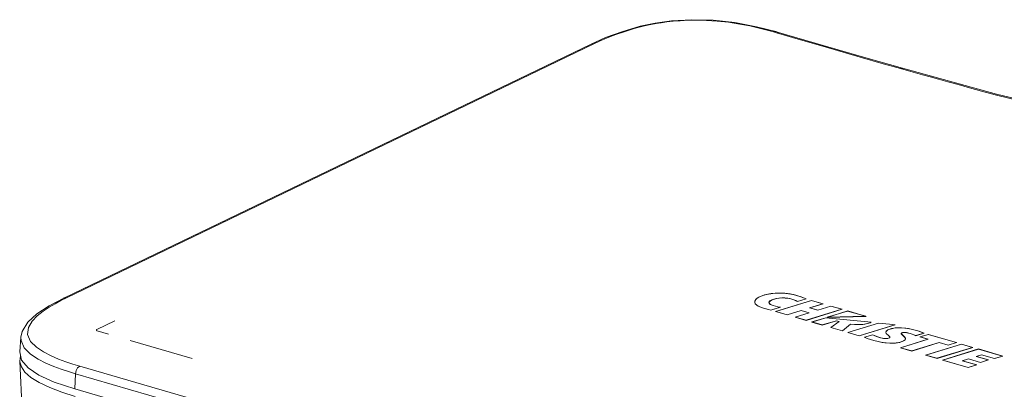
# Model space of a CAD drawing. Header units: millimetres. Extents: x 3925 to 5043, y -86 to 778.
# Tile 251 of 256: x 4814 to 4904, y 142 to 176. Entities that reach past the tile are written whole.
import ezdxf

# ---------------------------------------------------------------- set-up
doc = ezdxf.new("R2010")
doc.units = ezdxf.units.MM
doc.header["$LTSCALE"] = 46.255
for name, color, linetype in [('H30K-REAR-CODXF_CONTINUOUS_LINE', 7, 'CONTINUOUS'), ('H30K-TOP-COVDXF_CONTINUOUS_LINE', 7, 'CONTINUOUS'), ('METAL-NAMEPLDXF_CONTINUOUS_LINE', 7, 'CONTINUOUS')]:
    doc.layers.add(name, color=color, linetype=linetype)

msp = doc.modelspace()

# ---------------------------------------------------------------- linework, layer by layer
at = {"layer": 'H30K-REAR-CODXF_CONTINUOUS_LINE', "color": 7, "linetype": 'Continuous', "lineweight": 0}
for p, q in [((4813.9608, 145.5735), (4813.9152, 145.0719)), ((4815.5743, 109.0201), (4813.9151, 145.072))]:
    msp.add_line(p, q, dxfattribs=at)
for points in [[(4816.6615, 142.6392), (4815.6887, 143.0983), (4814.9187, 143.5788), (4814.3703, 144.0701), (4814.0431, 144.5588), (4813.9182, 145.0234), (4813.9152, 145.0707)], [(4818.9849, 141.8374), (4817.7664, 142.2216), (4816.6615, 142.6392)]]:
    msp.add_lwpolyline(points, dxfattribs=at)
at = {"layer": 'H30K-TOP-COVDXF_CONTINUOUS_LINE', "color": 7, "linetype": 'Continuous', "lineweight": 0}
for p, q in [((4873.6423, 176.2763), (4872.1597, 176.0683)), ((4872.2415, 176.0299), (4872.1597, 176.0683)), ((4883.002, 175.2704), (4883.203, 175.2934)), ((4883.2682, 175.1929), (4883.002, 175.2704)), ((4883.4695, 175.2159), (4883.2031, 175.2934)), ((4883.2682, 175.1929), (4883.4692, 175.216)), ((4885.4663, 174.5515), (4883.2682, 175.1929)), ((4867.6082, 174.744), (4866.2681, 174.1473)), ((4866.2681, 174.1473), (4817.9399, 150.8605)), ((4866.5128, 174.1614), (4818.1846, 150.8745)), ((4894.6413, 171.9111), (4894.8346, 171.9363)), ((4895.3653, 171.7078), (4894.6492, 171.9089)), ((4818.1846, 150.8745), (4817.6774, 150.6224)), ((4881.656, 150.9495), (4881.4089, 150.7763)), ((4882.1871, 151.1455), (4881.656, 150.9495)), ((4882.7822, 151.2676), (4882.1871, 151.1455)), ((4883.4337, 151.3178), (4882.7822, 151.2676)), ((4884.1317, 151.2887), (4883.4337, 151.3178)), ((4884.8451, 151.1722), (4884.1317, 151.2887)), ((4885.5258, 150.9729), (4884.8451, 151.1722)), ((4885.1921, 150.5323), (4886.0091, 150.7788)), ((4886.0091, 150.7788), (4885.5258, 150.9729)), ((4881.2763, 150.4894), (4881.3315, 150.3295)), ((4882.594, 150.4444), (4882.5961, 150.3982)), ((4882.5943, 150.4444), (4882.6014, 150.4916)), ((4882.6131, 150.3822), (4882.5943, 150.4444)), ((4882.6046, 150.3712), (4882.5964, 150.3982)), ((4882.6014, 150.4916), (4882.6817, 150.5877)), ((4882.748, 149.7499), (4883.6435, 150.0258)), ((4886.481, 150.6412), (4883.193, 149.6285)), ((4883.6435, 150.0258), (4883.4043, 150.0666)), ((4886.3404, 149.9633), (4887.5474, 150.331)), ((4887.0637, 149.7529), (4886.3404, 149.9633)), ((4887.5474, 150.331), (4886.481, 150.6412)), ((4888.2708, 150.1206), (4887.0637, 149.7529)), ((4889.288, 149.8247), (4888.2708, 150.1206)), ((4883.193, 149.6285), (4884.2603, 149.3181)), ((4884.2603, 149.3181), (4885.5447, 149.7125)), ((4886.2587, 149.5049), (4884.9829, 149.1079)), ((4884.9829, 149.1079), (4885.9945, 148.8136)), ((4885.5447, 149.7125), (4886.2587, 149.5049)), ((4885.9945, 148.8136), (4889.288, 149.8247)), ((4887.7951, 149.0568), (4886.513, 148.6618)), ((4891.9684, 148.6368), (4887.7951, 149.0568)), ((4889.8025, 149.6753), (4887.8911, 149.0864)), ((4887.8911, 149.0864), (4891.5056, 149.1799)), ((4891.5056, 149.1799), (4889.8025, 149.6753)), ((4820.9685, 147.9848), (4822.6012, 148.7715)), ((4886.513, 148.6618), (4887.4671, 148.3843)), ((4887.4671, 148.3843), (4888.773, 148.7724)), ((4889.02, 148.7005), (4888.2558, 148.1549)), ((4888.2558, 148.1549), (4889.3247, 147.844)), ((4888.773, 148.7724), (4889.02, 148.7005)), ((4889.3247, 147.844), (4890.0643, 148.4703)), ((4892.6231, 148.5676), (4889.8133, 147.7019)), ((4890.8647, 147.396), (4894.1529, 148.4088)), ((4891.7493, 148.5555), (4891.6276, 148.5195)), ((4893.6466, 148.4617), (4892.6231, 148.5676)), ((4893.4904, 147.9344), (4893.8189, 148.0543)), ((4894.1529, 148.4088), (4893.6466, 148.4617)), ((4893.8189, 148.0543), (4894.2085, 148.1244)), ((4814.0071, 147.2736), (4813.8909, 145.9287)), ((4814.0071, 147.2736), (4814.006, 147.2604)), ((4822.0387, 147.5473), (4820.9915, 147.8519)), ((4889.8133, 147.7019), (4890.8647, 147.396)), ((4892.1038, 147.4923), (4891.3414, 147.2574)), ((4891.5915, 147.1576), (4891.3414, 147.2574)), ((4893.293, 147.718), (4893.3313, 147.8221)), ((4893.3275, 147.6215), (4893.293, 147.718)), ((4893.3313, 147.8221), (4893.4904, 147.9344)), ((4893.6546, 147.3004), (4893.6045, 147.3555)), ((4893.6705, 147.2615), (4893.6546, 147.3004)), ((4893.6733, 147.2154), (4893.6712, 147.2615)), ((4894.7286, 147.5884), (4894.7307, 147.5422)), ((4894.7335, 147.6152), (4894.7291, 147.5884)), ((4894.7291, 147.5884), (4894.7369, 147.5588)), ((4894.7834, 147.6636), (4894.7335, 147.6152)), ((4895.1071, 147.1091), (4895.0931, 147.1402)), ((4896.0456, 147.4052), (4896.8043, 147.6389)), ((4897.1973, 147.5246), (4896.4249, 147.2867)), ((4896.4249, 147.2867), (4897.1621, 147.0723)), ((4896.5741, 147.727), (4896.8043, 147.6389)), ((4899.7896, 146.7706), (4897.1973, 147.5246)), ((4815.4218, 146.3446), (4816.0764, 145.9114)), ((4829.6894, 145.322), (4824.0187, 146.9714)), ((4897.1621, 147.0723), (4894.6295, 146.3018)), ((4894.6295, 146.3018), (4895.6811, 145.996)), ((4895.0815, 147.0339), (4894.926, 146.9195)), ((4895.1124, 147.1244), (4895.0815, 147.0339)), ((4895.6811, 145.996), (4898.1971, 146.7712)), ((4900.227, 146.6438), (4896.938, 145.6304)), ((4897.9894, 145.3245), (4901.278, 146.3374)), ((4898.1971, 146.7712), (4899.0175, 146.5326)), ((4899.0175, 146.5326), (4899.7896, 146.7706)), ((4901.278, 146.3374), (4900.227, 146.6438)), ((4813.8912, 145.9288), (4814.0481, 145.1728)), ((4816.0764, 145.9114), (4816.7694, 145.5584)), ((4816.7694, 145.5584), (4817.4582, 145.2665)), ((4896.938, 145.6304), (4897.9894, 145.3245)), ((4901.7932, 146.1882), (4898.5037, 145.1749)), ((4901.6119, 145.5026), (4902.0742, 145.6454)), ((4902.7115, 145.1827), (4901.6119, 145.5026)), ((4904.0292, 145.5379), (4901.7932, 146.1882)), ((4902.0742, 145.6454), (4903.2592, 145.3007)), ((4903.2592, 145.3007), (4904.0292, 145.5379)), ((4817.0173, 144.5845), (4817.7066, 144.3299)), ((4817.4582, 145.2665), (4818.1245, 145.0204)), ((4819.3899, 144.6189), (4901.615, 120.7029)), ((4898.5037, 145.1749), (4900.8583, 144.49)), ((4900.3372, 145.1118), (4900.8696, 145.2747)), ((4901.6434, 144.7319), (4900.3372, 145.1118)), ((4900.8583, 144.49), (4901.6434, 144.7319)), ((4900.8696, 145.2747), (4901.9707, 144.9545)), ((4901.9707, 144.9545), (4902.7115, 145.1827)), ((4815.641, 143.7898), (4817.0448, 143.1556)), ((4817.7066, 144.3299), (4818.3675, 144.1109)), ((4818.3675, 144.1109), (4819.0081, 143.9169)), ((4819.0081, 143.9169), (4818.9534, 142.5209)), ((4819.0081, 143.9169), (4901.2331, 120.0009)), ((4817.0448, 143.1556), (4818.9534, 142.5209)), ((4901.1784, 118.6049), (4818.9534, 142.5209))]:
    msp.add_line(p, q, dxfattribs=at)
for points in [[(4872.2415, 176.0299), (4871.6093, 175.9084), (4871.052, 175.7843), (4870.572, 175.6646), (4870.1256, 175.5425), (4869.6766, 175.4091), (4869.2122, 175.26), (4868.727, 175.0918), (4868.2169, 174.9014), (4867.6789, 174.6851), (4867.111, 174.4395), (4866.5128, 174.1614)], [(4872.1596, 176.0683), (4870.7907, 175.7808), (4869.1757, 175.3202), (4867.6082, 174.744)], [(4883.002, 175.2704), (4882.4053, 175.4374), (4881.6829, 175.6219), (4880.8448, 175.8112), (4879.9019, 175.9914), (4878.8705, 176.1478), (4877.8204, 176.2616), (4876.8501, 176.3247), (4875.9722, 176.3457), (4875.1738, 176.3342), (4874.453, 176.2981), (4873.8063, 176.2445), (4873.2275, 176.1793), (4872.7088, 176.1068), (4872.2415, 176.0299)], [(4883.203, 175.2934), (4881.4477, 175.748), (4879.4655, 176.122), (4877.4746, 176.34), (4875.5123, 176.3902), (4873.6423, 176.2763)], [(4894.836, 171.936), (4891.4671, 172.8896), (4887.5493, 174.0248), (4883.4692, 175.216)], [(4894.6492, 171.9089), (4892.8437, 172.4166), (4891.1454, 172.9012), (4889.3951, 173.4062), (4887.5079, 173.9551), (4885.4663, 174.5515)], [(4866.5128, 174.1614), (4866.2964, 174.1592), (4866.2681, 174.1473)], [(4925.9031, 164.3849), (4919.6022, 165.9415), (4911.8281, 167.5718), (4903.4319, 169.5562), (4894.8346, 171.9363)], [(4925.7053, 164.3609), (4924.6075, 164.6646), (4923.3655, 164.9885), (4921.9573, 165.3343), (4920.3499, 165.7064), (4918.4979, 166.1125), (4916.3938, 166.5552), (4914.1438, 167.0203), (4911.9252, 167.4837), (4909.8447, 167.9332), (4907.9365, 168.3652), (4906.2178, 168.7742), (4904.6841, 169.1563), (4903.3152, 169.5107), (4902.0814, 169.8396), (4900.9553, 170.1462), (4899.9223, 170.4312), (4898.9816, 170.6931), (4898.1329, 170.9304), (4897.3663, 171.1454), (4896.6743, 171.3398), (4896.0275, 171.5216), (4895.3653, 171.7078)], [(4817.9401, 150.8606), (4816.6069, 150.1587), (4815.4611, 149.4001), (4814.6393, 148.6362), (4814.1302, 147.8053), (4814.0062, 147.2598)], [(4818.1846, 150.8745), (4817.9682, 150.8724), (4817.9401, 150.8606)], [(4881.4089, 150.7763), (4881.281, 150.5616), (4881.2763, 150.4894)], [(4882.6817, 150.5877), (4882.9548, 150.7249), (4883.2919, 150.8175), (4883.672, 150.8647), (4884.0772, 150.8618), (4884.4822, 150.8052), (4884.8623, 150.6979)], [(4817.6774, 150.6224), (4817.1477, 150.3395), (4816.5993, 150.0185), (4816.0442, 149.6512), (4815.5068, 149.2281), (4815.0296, 148.7368), (4814.6888, 148.1629), (4814.612, 147.5155), (4814.8879, 146.8802), (4815.4218, 146.3446)], [(4881.3315, 150.3295), (4881.5998, 150.1097), (4882.092, 149.9179)], [(4882.092, 149.9179), (4882.3108, 149.8564), (4882.5291, 149.8), (4882.748, 149.7499)], [(4882.9697, 150.1762), (4882.7336, 150.2722), (4882.6131, 150.3822)], [(4883.4043, 150.0666), (4883.1848, 150.1169), (4882.9697, 150.1762)], [(4884.8623, 150.6979), (4884.996, 150.6433), (4885.1062, 150.588), (4885.1921, 150.5323)], [(4891.6276, 148.5195), (4891.1828, 148.44), (4890.6463, 148.4235), (4890.0643, 148.4703)], [(4891.9684, 148.6368), (4891.8616, 148.5942), (4891.7493, 148.5555)], [(4894.2085, 148.1244), (4894.6548, 148.139), (4895.1357, 148.098), (4895.6221, 148.0106), (4896.1096, 147.8854)], [(4814.006, 147.2604), (4814.0165, 146.9709), (4814.3131, 146.2879)], [(4820.9915, 147.8519), (4820.9867, 147.8534), (4820.982, 147.8549), (4820.9775, 147.8566), (4820.9731, 147.8583), (4820.9689, 147.8601), (4820.9649, 147.862), (4820.961, 147.864), (4820.9573, 147.866), (4820.9538, 147.8681), (4820.9504, 147.8703), (4820.9472, 147.8725), (4820.9441, 147.8748), (4820.9413, 147.8771), (4820.9385, 147.8795), (4820.936, 147.882), (4820.9336, 147.8845), (4820.9313, 147.887), (4820.9293, 147.8896), (4820.9274, 147.8922), (4820.9257, 147.8949), (4820.9241, 147.8975), (4820.9227, 147.9003), (4820.9215, 147.903), (4820.9204, 147.9058), (4820.9195, 147.9085), (4820.9188, 147.9113), (4820.9182, 147.9142), (4820.9179, 147.917), (4820.9176, 147.9198), (4820.9176, 147.9227), (4820.9177, 147.9255), (4820.918, 147.9283), (4820.9185, 147.9312), (4820.9191, 147.934), (4820.92, 147.9368), (4820.9209, 147.9397), (4820.9221, 147.9424), (4820.9234, 147.9452), (4820.9249, 147.948), (4820.9266, 147.9507), (4820.9285, 147.9534), (4820.9305, 147.9561), (4820.9327, 147.9587), (4820.9351, 147.9613), (4820.9376, 147.9639), (4820.9404, 147.9664), (4820.9433, 147.9689), (4820.9464, 147.9713), (4820.9496, 147.9737), (4820.9531, 147.976), (4820.9567, 147.9783), (4820.9605, 147.9805), (4820.9645, 147.9827), (4820.9686, 147.9847)], [(4892.2011, 146.9655), (4891.8821, 147.0615), (4891.5915, 147.1576)], [(4892.1038, 147.4923), (4892.3098, 147.3992), (4892.5534, 147.3098), (4892.8286, 147.2226)], [(4892.8286, 147.2226), (4892.998, 147.1805), (4893.1695, 147.1533), (4893.3404, 147.1448), (4893.4965, 147.1599), (4893.6224, 147.1987)], [(4893.6045, 147.3555), (4893.5402, 147.4129), (4893.4669, 147.4746), (4893.3926, 147.543), (4893.3275, 147.6215)], [(4893.6224, 147.1987), (4893.6692, 147.2464), (4893.6705, 147.2615)], [(4894.7369, 147.5588), (4894.7834, 147.5024), (4894.8483, 147.4439), (4894.9218, 147.3813), (4894.9987, 147.3128), (4895.0685, 147.2346), (4895.1117, 147.1421), (4895.1124, 147.1244)], [(4895.0635, 147.7024), (4894.914, 147.6995), (4894.7834, 147.6636)], [(4895.5247, 147.6097), (4895.3687, 147.6515), (4895.2153, 147.6835), (4895.0635, 147.7024)], [(4896.0456, 147.4052), (4895.8792, 147.4822), (4895.7053, 147.5504), (4895.5247, 147.6097)], [(4896.1096, 147.8854), (4896.3445, 147.8104), (4896.5741, 147.727)], [(4814.3131, 146.2879), (4814.8829, 145.7161), (4815.5748, 145.2581)], [(4894.926, 146.9195), (4894.5818, 146.7963), (4894.1765, 146.726), (4893.7154, 146.7104), (4893.216, 146.7496), (4892.7086, 146.8369), (4892.2011, 146.9655)], [(4814.0481, 145.1728), (4814.6542, 144.4467), (4815.641, 143.7898)], [(4815.5748, 145.2581), (4816.3008, 144.8882), (4817.0173, 144.5845)], [(4818.1245, 145.0204), (4818.766, 144.8079), (4819.3899, 144.6189)], [(4819.3899, 144.6189), (4819.2035, 144.4616), (4819.0657, 144.2083), (4819.0081, 143.9169)]]:
    msp.add_lwpolyline(points, dxfattribs=at)
at = {"layer": 'METAL-NAMEPLDXF_CONTINUOUS_LINE', "color": 7, "linetype": 'Continuous', "lineweight": 0}
for p, q in [((4885.1924, 150.5401), (4885.9851, 150.7793)), ((4885.9851, 150.7793), (4885.5112, 150.9696)), ((4885.9854, 150.7717), (4885.9851, 150.7793)), ((4882.0948, 149.9221), (4882.3147, 149.8604)), ((4882.3147, 149.8604), (4882.5303, 149.8047)), ((4882.5952, 150.3815), (4882.5762, 150.4441)), ((4882.5827, 150.4227), (4882.5967, 150.4609)), ((4882.6022, 150.5275), (4882.6654, 150.59)), ((4882.6654, 150.59), (4882.8394, 150.6866)), ((4882.7423, 149.756), (4883.6136, 150.0244)), ((4886.4748, 150.6354), (4883.2079, 149.6292)), ((4883.614, 150.0167), (4883.6136, 150.0244)), ((4884.866, 150.6981), (4884.8658, 150.7019)), ((4884.8658, 150.7019), (4884.9702, 150.6604)), ((4884.9702, 150.6604), (4885.0575, 150.6194)), ((4886.3147, 149.9632), (4887.5217, 150.3309)), ((4887.0574, 149.7471), (4886.3147, 149.9632)), ((4887.5217, 150.3309), (4886.4748, 150.6354)), ((4888.2645, 150.1148), (4887.0574, 149.7471)), ((4887.522, 150.3232), (4887.5217, 150.3309)), ((4889.2623, 149.8246), (4888.2645, 150.1148)), ((4882.5303, 149.8047), (4882.7423, 149.756)), ((4882.7426, 149.7497), (4882.7423, 149.756)), ((4883.2081, 149.6241), (4883.2079, 149.6292)), ((4883.2079, 149.6292), (4884.2557, 149.3244)), ((4884.2557, 149.3244), (4885.54, 149.7189)), ((4884.256, 149.3179), (4884.2557, 149.3244)), ((4886.2735, 149.5056), (4884.9977, 149.1086)), ((4884.9979, 149.1035), (4884.9977, 149.1086)), ((4884.9977, 149.1086), (4885.9899, 148.82)), ((4885.5403, 149.7123), (4885.54, 149.7189)), ((4885.54, 149.7189), (4886.2735, 149.5056)), ((4885.9899, 148.82), (4889.2623, 149.8246)), ((4887.7915, 149.0518), (4886.5279, 148.6625)), ((4891.9403, 148.6343), (4887.7915, 149.0518)), ((4889.796, 149.6694), (4887.9233, 149.0925)), ((4887.9233, 149.0925), (4891.4655, 149.1842)), ((4887.9236, 149.0872), (4887.9233, 149.0925)), ((4889.2627, 149.8169), (4889.2623, 149.8246)), ((4891.4655, 149.1842), (4889.796, 149.6694)), ((4891.4657, 149.1789), (4891.4655, 149.1842)), ((4885.9902, 148.8134), (4885.9899, 148.82)), ((4886.5281, 148.6574), (4886.5279, 148.6625)), ((4886.5279, 148.6625), (4887.4626, 148.3906)), ((4887.4626, 148.3906), (4888.7685, 148.7787)), ((4887.4629, 148.3841), (4887.4626, 148.3906)), ((4889.0305, 148.7025), (4888.2663, 148.1569)), ((4888.2666, 148.1518), (4888.2663, 148.1569)), ((4888.2663, 148.1569), (4889.315, 147.8519)), ((4888.7688, 148.7722), (4888.7685, 148.7787)), ((4888.7685, 148.7787), (4889.0305, 148.7025)), ((4889.315, 147.8519), (4890.0527, 148.4766)), ((4892.6195, 148.5626), (4889.8282, 147.7026)), ((4890.053, 148.4698), (4890.0527, 148.4766)), ((4890.0527, 148.4766), (4890.4285, 148.4393)), ((4890.4285, 148.4393), (4890.7769, 148.4264)), ((4890.7769, 148.4264), (4891.0891, 148.4373)), ((4890.8601, 147.4024), (4894.1209, 148.4067)), ((4891.0891, 148.4373), (4891.3694, 148.4708)), ((4891.3694, 148.4708), (4891.6157, 148.5236)), ((4891.6157, 148.5236), (4891.732, 148.558)), ((4891.6159, 148.5189), (4891.6157, 148.5236)), ((4891.732, 148.558), (4891.8387, 148.5943)), ((4891.8387, 148.5943), (4891.9403, 148.6343)), ((4894.1213, 148.399), (4894.1209, 148.4067)), ((4889.3152, 147.8467), (4889.315, 147.8519)), ((4889.8284, 147.6975), (4889.8282, 147.7026)), ((4889.8282, 147.7026), (4890.8601, 147.4024)), ((4890.8604, 147.3958), (4890.8601, 147.4024)), ((4892.0952, 147.4857), (4891.3537, 147.2573)), ((4891.3539, 147.2524), (4891.3537, 147.2573)), ((4893.6637, 147.2249), (4893.6266, 147.1963)), ((4893.6783, 147.2625), (4893.6637, 147.2249)), ((4893.6777, 147.264), (4893.6783, 147.2625)), ((4894.722, 147.5526), (4894.7108, 147.5882)), ((4894.7187, 147.563), (4894.7287, 147.5867)), ((4894.7274, 147.6348), (4894.7684, 147.6666)), ((4894.9082, 147.7047), (4894.999, 147.7097)), ((4895.5276, 147.6098), (4895.5274, 147.6139)), ((4895.5274, 147.6139), (4895.7023, 147.5567)), ((4895.7023, 147.5567), (4895.8748, 147.4895)), ((4895.8748, 147.4895), (4896.0432, 147.4123)), ((4896.0432, 147.4123), (4896.7801, 147.6393)), ((4896.0436, 147.4051), (4896.0432, 147.4123)), ((4897.1911, 147.5189), (4896.4398, 147.2874)), ((4896.44, 147.2823), (4896.4398, 147.2874)), ((4896.4398, 147.2874), (4897.177, 147.073)), ((4896.7804, 147.6316), (4896.7801, 147.6393)), ((4899.764, 146.7705), (4897.1911, 147.5189)), ((4892.204, 146.9656), (4892.2038, 146.9697)), ((4892.2038, 146.9697), (4892.59, 146.8685)), ((4892.59, 146.8685), (4892.963, 146.7924)), ((4893.6562, 146.7172), (4893.9641, 146.717)), ((4897.177, 147.073), (4894.6445, 146.3025)), ((4894.6447, 146.2974), (4894.6445, 146.3025)), ((4894.6445, 146.3025), (4895.6764, 146.0023)), ((4894.7021, 146.8393), (4894.9111, 146.9225)), ((4894.9113, 146.9188), (4894.9111, 146.9225)), ((4895.0874, 147.0741), (4895.0953, 147.1242)), ((4895.6764, 146.0023), (4898.1925, 146.7776)), ((4900.2208, 146.638), (4896.9529, 145.6311)), ((4897.9848, 145.3309), (4901.2523, 146.3373)), ((4898.1928, 146.771), (4898.1925, 146.7776)), ((4898.1925, 146.7776), (4899.0129, 146.539)), ((4899.0129, 146.539), (4899.764, 146.7705)), ((4899.0132, 146.5324), (4899.0129, 146.539)), ((4899.7643, 146.7628), (4899.764, 146.7705)), ((4901.2523, 146.3373), (4900.2208, 146.638)), ((4901.2526, 146.3296), (4901.2523, 146.3373)), ((4895.6767, 145.9958), (4895.6764, 146.0023)), ((4896.9531, 145.626), (4896.9529, 145.6311)), ((4896.9529, 145.6311), (4897.9848, 145.3309)), ((4901.787, 146.1825), (4898.5185, 145.1756)), ((4901.5862, 145.5025), (4902.0695, 145.6518)), ((4902.6858, 145.1826), (4901.5862, 145.5025)), ((4904.0035, 145.5378), (4901.787, 146.1825)), ((4902.0699, 145.6452), (4902.0695, 145.6518)), ((4902.0695, 145.6518), (4903.2546, 145.3071)), ((4903.2546, 145.3071), (4904.0035, 145.5378)), ((4904.0039, 145.5301), (4904.0035, 145.5378)), ((4897.9851, 145.3243), (4897.9848, 145.3309)), ((4898.5188, 145.1705), (4898.5185, 145.1756)), ((4898.5185, 145.1756), (4900.8536, 144.4964)), ((4900.3115, 145.1117), (4900.865, 145.2811)), ((4901.6177, 144.7318), (4900.3115, 145.1117)), ((4900.8536, 144.4964), (4901.6177, 144.7318)), ((4900.854, 144.4898), (4900.8536, 144.4964)), ((4900.8653, 145.2745), (4900.865, 145.2811)), ((4900.865, 145.2811), (4901.966, 144.9609)), ((4901.618, 144.7241), (4901.6177, 144.7318)), ((4901.966, 144.9609), (4902.6858, 145.1826)), ((4901.9663, 144.9543), (4901.966, 144.9609)), ((4902.6862, 145.1749), (4902.6858, 145.1826)), ((4903.2549, 145.3005), (4903.2546, 145.3071))]:
    msp.add_line(p, q, dxfattribs=at)
for points in [[(4881.66, 150.947), (4881.4949, 150.8454), (4881.3663, 150.7197), (4881.2912, 150.5753), (4881.2819, 150.4902)], [(4885.5112, 150.9696), (4885.0119, 151.1242), (4884.5168, 151.2311), (4884.038, 151.2922), (4883.5874, 151.3141), (4883.162, 151.3022), (4882.7559, 151.26), (4882.3707, 151.1886), (4882.0064, 151.0859), (4881.66, 150.947)], [(4882.8394, 150.6866), (4883.0414, 150.7625), (4883.269, 150.8196), (4883.5146, 150.8571), (4883.7683, 150.874), (4884.032, 150.8696), (4884.3081, 150.8413), (4884.5887, 150.7855), (4884.8658, 150.7019)], [(4881.2819, 150.4902), (4881.2909, 150.4321), (4881.3049, 150.4065)], [(4882.5762, 150.4441), (4882.5761, 150.4569), (4882.6022, 150.5275)], [(4882.9561, 150.1726), (4882.7825, 150.2361), (4882.6637, 150.3059), (4882.5952, 150.3815)], [(4883.6136, 150.0244), (4883.3842, 150.0642), (4883.1703, 150.1135), (4882.9561, 150.1726)], [(4885.0575, 150.6194), (4885.1325, 150.5797), (4885.1924, 150.5401)], [(4894.1209, 148.4067), (4893.6287, 148.4582), (4892.6195, 148.5626)], [(4896.096, 147.8818), (4895.7296, 147.9789), (4895.3769, 148.0536), (4895.0391, 148.1047), (4894.7199, 148.1317), (4894.426, 148.1346), (4894.1635, 148.1155), (4893.9273, 148.0767), (4893.7054, 148.0164), (4893.4945, 147.932)], [(4891.3537, 147.2573), (4891.5937, 147.162), (4891.8803, 147.0672), (4892.2038, 146.9697)], [(4892.815, 147.219), (4892.5349, 147.3078), (4892.2944, 147.3962), (4892.0952, 147.4857)], [(4893.6266, 147.1963), (4893.5419, 147.1665), (4893.4419, 147.1474), (4893.332, 147.1403), (4893.2087, 147.1445), (4893.0807, 147.1593), (4892.9493, 147.1845), (4892.815, 147.219)], [(4893.4945, 147.932), (4893.3788, 147.8603), (4893.3165, 147.7909), (4893.2998, 147.719)], [(4894.7108, 147.5882), (4894.7108, 147.5955), (4894.7274, 147.6348)], [(4895.0517, 147.2323), (4894.9931, 147.2997), (4894.9287, 147.3588), (4894.866, 147.4123), (4894.8087, 147.4618), (4894.7584, 147.5082), (4894.722, 147.5526)], [(4894.7684, 147.6666), (4894.8314, 147.6899), (4894.9082, 147.7047)], [(4894.999, 147.7097), (4895.0974, 147.7045), (4895.1993, 147.6911), (4895.3045, 147.671)], [(4895.0953, 147.1242), (4895.0913, 147.1531), (4895.0517, 147.2323)], [(4895.3045, 147.671), (4895.4137, 147.6451), (4895.5274, 147.6139)], [(4896.7801, 147.6393), (4896.5492, 147.7276), (4896.323, 147.8095), (4896.096, 147.8818)], [(4892.963, 146.7924), (4893.32, 146.7421), (4893.6562, 146.7172)], [(4893.9641, 146.717), (4894.2371, 146.7384), (4894.4795, 146.7789), (4894.7021, 146.8393)]]:
    msp.add_lwpolyline(points, dxfattribs=at)

doc.saveas('drawing.dxf')
